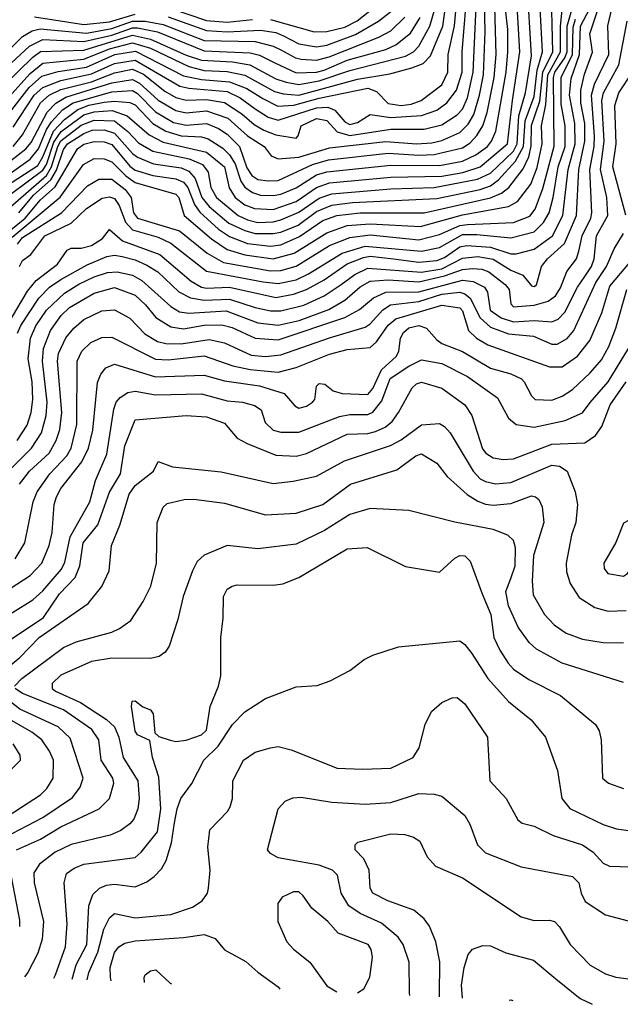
# Model space of a CAD drawing. Extents: x 501367 to 657802, y 482273 to 547541.
# Tile 59 of 256: x 544454 to 546802, y 485861 to 489711. Entities that reach past the tile are written whole.
import ezdxf

# ---------------------------------------------------------------- set-up
doc = ezdxf.new("R2010")
doc.units = 0

msp = doc.modelspace()

# ---------------------------------------------------------------- linework, layer by layer
at = {"layer": '0CON20XD'}
for points in [[(544428.3, 489215), (544465, 489261), (544535.7, 489385), (544569.8, 489415), (544615, 489437.2), (544735, 489468.2), (544825, 489502.5), (544895, 489516.8), (544937.9, 489497.9), (545021.2, 489431.2), (545065, 489406.4), (545105, 489396.1), (545185, 489399), (545255, 489387.3), (545322.5, 489342.5), (545371.1, 489301.1), (545408.7, 489278.7), (545455, 489260.1), (545535, 489247.5), (545543.4, 489256.6), (545554.7, 489295), (545615, 489324.4), (545655, 489316.1), (545695, 489271.8), (545745, 489257.7), (545905, 489282.2), (546035, 489282.8), (546105, 489300), (546165, 489338.1), (546185, 489361.1), (546204.9, 489405.1), (546227.5, 489505), (546243.4, 489875)], [(544355, 488981.2), (544545, 489121.8), (544558.8, 489145), (544588, 489232), (544616.7, 489273.3), (544705, 489338), (544745, 489350.5), (544815.7, 489355.7), (544874.6, 489334.6), (544960, 489260), (545015, 489231.3), (545185, 489192.4), (545255, 489135.2), (545272.5, 489052.5), (545296, 489015), (545335, 488987.3), (545372, 488972), (545445, 488969), (545535, 489000.1), (545615, 489054.1), (545665, 489072.3), (545904.7, 489095.3), (546105, 489099.2), (546186.4, 489113.6), (546255, 489134.9), (546361.5, 489225), (546381.1, 489395), (546410, 489585), (546393.8, 489855)], [(544375, 489368.8), (544495, 489500.3), (544545, 489540.3), (544705, 489556.3), (544805, 489596.9), (544895, 489620.5), (544965, 489599.4), (545115, 489527.1), (545175, 489512.3), (545265, 489508.6), (545335, 489493.5), (545450.3, 489430.3), (545485, 489420.4), (545545, 489415.5), (545775, 489477.6), (545900.8, 489499.2), (545987.9, 489522.1), (546031.3, 489538.7), (546060.9, 489569.1), (546108.8, 489685), (546130.6, 489845)], [(544376, 488944), (544558.5, 489101.5), (544578.4, 489135), (544602.9, 489215), (544615, 489236.8), (544695, 489298.4), (544745, 489318.3), (544824.8, 489314.8), (544877, 489273), (544919.2, 489229.2), (544975, 489196.8), (545116.1, 489166.1), (545169, 489145), (545191.5, 489115), (545201.6, 489055), (545223.5, 489015), (545308.1, 488945), (545345, 488927.9), (545385, 488918.2), (545445, 488920), (545475, 488927.5), (545545, 488958.4), (545625, 489012.3), (545675, 489029.3), (545905, 489049.2), (546074.9, 489054.9), (546243.4, 489086.6), (546295, 489110.8), (546351.9, 489165), (546385, 489196.8), (546398.5, 489225), (546405.8, 489334.2), (546431.6, 489425), (546455, 489569.2), (546438.4, 489855)], [(544405, 488877.2), (544475.3, 488935), (544535, 489006.7), (544593.1, 489056.9), (544679.7, 489205), (544705, 489223.8), (544745, 489234.9), (544785, 489232.4), (544815, 489222), (544885, 489138), (544905, 489122.1), (544975, 489101.3), (545065, 489088.5), (545095, 489075.7), (545111.8, 489055), (545138.2, 488988.2), (545158.1, 488958.1), (545231, 488891), (545275, 488863.1), (545345, 488835.8), (545434.9, 488825.1), (545475, 488830.6), (545547.8, 488862.2), (545638.8, 488925), (545693.5, 488945), (545785, 488954.9), (546035, 488955.4), (546295, 489013.7), (546337.8, 489032.2), (546365.9, 489054.1), (546422.9, 489127.1), (546445.1, 489174.9), (546454.1, 489215.9), (546455, 489297.3), (546487.4, 489392.6), (546499.4, 489505), (546538.9, 489585), (546531.5, 489855)], [(544405.7, 489334.3), (544490.7, 489445), (544540.8, 489489.2), (544605, 489508.5), (544714.9, 489525.1), (544826, 489575), (544907.5, 489587.5), (545095, 489491.6), (545165, 489476.6), (545275, 489467.5), (545341.6, 489441.6), (545405, 489401.9), (545463.1, 489373.1), (545525.9, 489375.9), (545625, 489404.1), (545815, 489443.4), (545849.5, 489429.5), (545895, 489383.3), (545945.1, 489374.9), (545985, 489380.9), (546023.8, 489395), (546105, 489455.3), (546127.7, 489505), (546129.1, 489575), (546153.5, 489686.5), (546168.9, 489845)], [(544429.2, 489290.8), (544511.3, 489415), (544544.5, 489445.5), (544615, 489473.1), (544735, 489499), (544825, 489539.1), (544905, 489552.9), (545080.9, 489450.9), (545115, 489442.2), (545265, 489429.7), (545315.6, 489405.6), (545375, 489361.5), (545425, 489329.1), (545465, 489317.9), (545615, 489366), (545658.6, 489368.6), (545686.5, 489356.5), (545725, 489311.6), (545745, 489301.4), (545775, 489308.4), (545825, 489340), (545905, 489328.7), (546025, 489336.2), (546085, 489356.8), (546124.7, 489385.3), (546161.7, 489435), (546183.6, 489505), (546184.6, 489585), (546206.4, 489855)], [(544450.6, 488955), (544508.2, 489025), (544576, 489084), (544597.9, 489122.1), (544625, 489203), (544641.4, 489225), (544705, 489265.3), (544738, 489278), (544785, 489279.9), (544825, 489267), (544895, 489187.6), (544915, 489172.5), (544977.1, 489147.1), (545085, 489130.7), (545115, 489118), (545139.6, 489089.6), (545166.4, 489015), (545195, 488980.6), (545271.3, 488915), (545335, 488885.8), (545375.1, 488875.1), (545445, 488874), (545475, 488880), (545542.3, 488907.7), (545615, 488960.7), (545675, 488985.5), (545755, 488995.5), (546085, 489011.2), (546255, 489047), (546295, 489061.1), (546325.8, 489084.2), (546393, 489157), (546424.5, 489215), (546430.7, 489315), (546465, 489409.7), (546477.1, 489512.9), (546498.6, 489585), (546484.4, 489855)], [(543905, 489221.7), (543975, 489222), (544055, 489272.6), (544135, 489312.4), (544335, 489398.8), (544505, 489564.3), (544535, 489586.7), (544705, 489590.8), (544895, 489650.5), (544965.8, 489635), (545105, 489572), (545165, 489552), (545285.6, 489545.6), (545353.8, 489533.8), (545455, 489479.6), (545495.9, 489465.9), (545545, 489457.3), (545625, 489471.4), (545745, 489512.3), (545961.9, 489568.1), (545993.3, 489585), (546015, 489606.6), (546058.3, 489685), (546084, 489775)], [(544345.2, 489025), (544525, 489141), (544545, 489174.2), (544586.6, 489275), (544629.2, 489320.8), (544681, 489359), (544724.1, 489375.9), (544785, 489388.5), (544825, 489392.6), (544885, 489386.7), (544905, 489377.3), (544974.8, 489304.8), (545025.2, 489275.2), (545085, 489256.8), (545165, 489252.2), (545191.2, 489245), (545248.4, 489208.4), (545275, 489182), (545296.4, 489146.4), (545319.2, 489079.2), (545335, 489055.6), (545364.5, 489034.5), (545395, 489025.1), (545445, 489022.9), (545475, 489028.1), (545535, 489052.9), (545615, 489104.1), (545655, 489116.2), (545905, 489142.3), (546095, 489140.7), (546185, 489157.4), (546238, 489182), (546283.7, 489215), (546299.3, 489235), (546315.1, 489274.9), (546355.8, 489505), (546363.2, 489585), (546362.3, 489672.3), (546351.1, 489775)], [(544388.3, 489135), (544478.7, 489205), (544499, 489231), (544561.2, 489348.8), (544595.5, 489384.5), (544635, 489408.3), (544815, 489463.7), (544895, 489476.8), (544922.6, 489462.6), (544995.4, 489395.4), (545065, 489355.1), (545105, 489346.6), (545185, 489354.6), (545268.5, 489325), (545345, 489256.8), (545410, 489215), (545437.7, 489177.7), (545465, 489166.1), (545545, 489172.4), (545665, 489209.1), (545885, 489234.4), (546005, 489224.6), (546065, 489229.7), (546105, 489238), (546175, 489269.5), (546207.8, 489302.2), (546229.6, 489340.4), (546252.1, 489415), (546267.2, 489495), (546274.5, 489665), (546271.7, 489775)], [(544412.9, 489107.1), (544495, 489164.6), (544527.4, 489205), (544559.2, 489280.8), (544578.4, 489311.6), (544622, 489358), (544663.7, 489385), (544815, 489428.8), (544895, 489433.6), (544915, 489422), (544985, 489350.5), (545055, 489308.5), (545105, 489297.7), (545185, 489304.9), (545231.2, 489285), (545265, 489262.8), (545313.2, 489215), (545341.9, 489131.9), (545361.8, 489101.8), (545385, 489086.1), (545425, 489080.1), (545465, 489081.7), (545598.6, 489145), (545662.1, 489162.1), (545895, 489188.6), (546015, 489180.5), (546075, 489184), (546185, 489209.9), (546215, 489228.5), (546241.9, 489258.1), (546265, 489295.3), (546281.7, 489348.3), (546308.6, 489485), (546316.9, 489575), (546311.2, 489761.2)], [(544425, 488860.5), (544612.8, 489017.2), (544703.5, 489145), (544745, 489167.6), (544785, 489167), (544815, 489154.8), (544869.5, 489099.5), (544905, 489073.7), (545065, 489028.7), (545076.6, 489015), (545097.3, 488945), (545203.6, 488853.6), (545265, 488812.2), (545335, 488790.6), (545445, 488776.1), (545527.3, 488797.3), (545655, 488876.9), (545735, 488905.4), (545825, 488912.3), (546021.5, 488901.5), (546185, 488947.5), (546365, 488979.7), (546399.9, 489000.1), (546453, 489067), (546477.1, 489132.9), (546496.8, 489225), (546494.4, 489295), (546511.5, 489378.5), (546519.6, 489495), (546568.9, 489585), (546567.9, 489685), (546579.6, 489785)], [(544444.5, 488065.5), (544483.1, 488125), (544498.8, 488175), (544505.1, 488224.9), (544502.7, 488295), (544487.3, 488385), (544496.4, 488465), (544517.1, 488512.9), (544558.4, 488575), (544628.9, 488641.1), (544685, 488677.1), (544745, 488705.2), (544797.4, 488722.6), (544835, 488725.2), (544895, 488711.6), (544931.3, 488691.3), (545045, 488588.5), (545078.9, 488568.9), (545115, 488562.8), (545261.9, 488571.9), (545385, 488525.1), (545465, 488516.3), (545547.1, 488535), (545663.1, 488576.9), (545725.5, 488614.5), (545785, 488666.1), (545825, 488688.5), (545895, 488693.4), (546015, 488685.3), (546115, 488708.7), (546185, 488733.9), (546225, 488737.5), (546261.4, 488735), (546288.7, 488725), (546352.6, 488675), (546367.3, 488655), (546375, 488600), (546385, 488587.3), (546465, 488593.9), (546520.2, 488609.8), (546548.7, 488631.3), (546568.3, 488661.7), (546593.7, 488726.3), (546631.1, 488775), (546640.7, 488805), (546653.8, 488865), (546687, 488935), (546690.9, 488955), (546682.7, 489125), (546700.2, 489215), (546701.6, 489255), (546689.1, 489415), (546702, 489458), (546757.2, 489575), (546753.6, 489686.4), (546774.8, 489775)], [(544445, 488832.3), (544465, 488858.5), (544617.3, 488955), (544719.6, 489060.4), (544763.3, 489086.7), (544815, 489086.8), (544866.1, 489046.1), (544889.8, 489015), (544899.3, 488955), (544914.3, 488934.3), (545078.4, 488885), (545187.3, 488797.3), (545251.4, 488761.4), (545435, 488728.9), (545475, 488729.3), (545535, 488746.8), (545665, 488827.6), (545745, 488858.7), (545825, 488869.6), (546015, 488849.7), (546095, 488870.8), (546174.6, 488905.4), (546205, 488910.4), (546385, 488917.9), (546448, 488942), (546470.1, 488969.9), (546499.2, 489050.8), (546544.3, 489215.7), (546541.3, 489485), (546546.8, 489505), (546585, 489561.2), (546594.1, 489585), (546594.6, 489685.4), (546622.8, 489785)], [(544445.1, 488485), (544458.6, 488515), (544528.7, 488621.3), (544570.6, 488665), (544615, 488694.6), (544717.4, 488752.6), (544795, 488784.2), (544825, 488789.3), (544855, 488784.2), (544905, 488772.2), (544951.4, 488751.4), (544994.2, 488724.2), (545076, 488646), (545122.4, 488622.4), (545175, 488613.9), (545275, 488617.4), (545374.9, 488584.9), (545435, 488572.4), (545475, 488572.4), (545565, 488594.3), (545645, 488630.5), (545710.9, 488675), (545765, 488714.2), (545815, 488739.1), (546025, 488724), (546105, 488736.9), (546185, 488778.1), (546245, 488784.2), (546305, 488773.6), (546375, 488730.8), (546421.1, 488711.1), (546455, 488670.4), (546465, 488667.3), (546475, 488674.5), (546493.6, 488745), (546517.3, 488775), (546584.3, 488835.7), (546631.5, 488945), (546640.4, 489125), (546663.8, 489235), (546663.8, 489305), (546647.9, 489385), (546647.8, 489435), (546662.7, 489497.3), (546693.3, 489583.3), (546683.8, 489655), (546720.2, 489765)], [(545605, 489663.1), (545655, 489664.6), (545725, 489681.2), (545773.3, 489706.7), (545878.9, 489791.1)], [(544405.4, 488515), (544485, 488648.8), (544518.8, 488691.2), (544602.1, 488755), (544640, 488810), (544655, 488817.1), (544695, 488817), (544735, 488828.3), (544778.2, 488855), (544805, 488890), (544856.5, 488846.5), (545002.2, 488792.2), (545125, 488688.4), (545165, 488665.2), (545185, 488660.4), (545275, 488664.2), (545455, 488624.9), (545525, 488636.9), (545575, 488655.1), (545645, 488693.5), (545734.6, 488755.4), (545798.7, 488781.3), (545825, 488786.5), (545915.4, 488775.4), (546015, 488762.7), (546085, 488769.1), (546115, 488780.1), (546175, 488822.7), (546201.8, 488828.2), (546295, 488821), (546375, 488795.5), (546395, 488795.2), (546465, 488813.5), (546537.2, 488865), (546577.6, 488945), (546598.6, 489125), (546625.3, 489225), (546624.7, 489305), (546604.1, 489415), (546610, 489480), (546643.1, 489575), (546646.5, 489685), (546683.7, 489755)], [(544511.7, 489721.7), (544705, 489691.7), (544805, 489702.1), (544905, 489732.4)], [(545035, 489758.9), (545185, 489707.6), (545265, 489700.9), (545365, 489711.8)], [(545035, 489722.3), (545185, 489668.3), (545265, 489662.8), (545395, 489669.3), (545455, 489660.1), (545485, 489646.9), (545545, 489616.4), (545615, 489604.3), (545655, 489611.4), (545767.6, 489652.4), (545856.8, 489705), (545905, 489742)], [(543915, 489294.4), (543985, 489306.3), (544335, 489462.6), (544492.9, 489607.1), (544545, 489633.4), (544705, 489624.8), (544815, 489649.8), (544895, 489678.6), (544915, 489679.4), (544992.6, 489662.6), (545175, 489588.3), (545355, 489581.6), (545392.2, 489572.2), (545451.7, 489541.7), (545535, 489503.4), (545615, 489505.6), (545645, 489513.2), (545735, 489552.5), (545885, 489593.7), (545925, 489611.8), (545981.7, 489658.3), (546020.4, 489719.6)], [(544395, 487930), (544500, 488035), (544540, 488095), (544557.2, 488162.8), (544562, 488215), (544543.7, 488375), (544547.6, 488425), (544574.2, 488495.8), (544616, 488554), (544648.3, 488585), (544745, 488641.7), (544825, 488663.3), (544905, 488633), (544946, 488596), (544986.3, 488546.3), (545045, 488509), (545095, 488501.5), (545175, 488516.4), (545245, 488516.8), (545285, 488506.7), (545375, 488465.5), (545465, 488459), (545725, 488546.7), (545782.1, 488577.9), (545837.2, 488622.8), (545885, 488644.9), (546015, 488647), (546185, 488692.6), (546227, 488687), (546271.1, 488665), (546282.6, 488645), (546294.2, 488575), (546337.1, 488545), (546385, 488529.6), (546465, 488534.6), (546535, 488529.1), (546559.9, 488540.1), (546585, 488566.9), (546635.3, 488664.7), (546663.8, 488706.2), (546689.7, 488745), (546700.1, 488775), (546709.4, 488865), (546753.1, 488945), (546749.4, 489015), (546724.9, 489124.9), (546739.1, 489235), (546729.9, 489395), (546736.9, 489425), (546796.5, 489533.5), (546829.8, 489705)], [(544395.2, 489575), (544465.6, 489644.4), (544503.1, 489666.9), (544534.7, 489675.3), (544715, 489658.3), (544815, 489675.9), (544895, 489705.2), (544945.2, 489705.2), (545015, 489691.9), (545175, 489628.9), (545375, 489624.9), (545445, 489607.1), (545475, 489593.3), (545531.9, 489561.9), (545555, 489555.7), (545615, 489552.5), (545664.1, 489565), (545857.7, 489642.3), (545905, 489667.2), (545959.5, 489720.5)], [(545405.7, 488685.7), (545465, 488679.1), (545535, 488693.8), (545583.4, 488716.6), (545715, 488798.3), (545805, 488825.5), (546025, 488805.6), (546095, 488819.7), (546185, 488870.1), (546240.9, 488870.9), (546375, 488857.6), (546465, 488881.4), (546502.7, 488917.3), (546524, 488955), (546540.5, 489015), (546559.3, 489135), (546586.6, 489215), (546587.1, 489295), (546570.8, 489380.8), (546570.8, 489485), (546615.7, 489575), (546618.3, 489681.7), (546627.3, 489712.7)], [(545435, 489711.4), (545605, 489663.1)], [(546823.6, 488946.4), (546773.5, 489135), (546786.3, 489225), (546780.7, 489375), (546796.4, 489425), (546850.2, 489505)], [(544453.2, 488745), (544465, 488769.6), (544497.9, 488792.1), (544552.4, 488865), (544655.4, 488914.6), (544715, 488972), (544776.9, 489013.1), (544805, 489018.3), (544825, 489011.9), (544843.5, 488983.5), (544868.3, 488918.3), (544895, 488888.6), (544995, 488859.7), (545045, 488836.6), (545185, 488727), (545405.7, 488685.7)], [(544453.5, 487895), (544492.6, 487945), (544570, 488015), (544596.6, 488065), (544611.3, 488108.7), (544619, 488175), (544602.4, 488375), (544606.5, 488405), (544635, 488466.7), (544666.3, 488505), (544705, 488537.7), (544775, 488572.7), (544825, 488576.2), (544885, 488543.9), (544942.8, 488482.8), (544992.5, 488452.5), (545025, 488444.8), (545085, 488443.8), (545195, 488460.5), (545255, 488447.7), (545358.8, 488398.8), (545415, 488393.5), (545475, 488400.2), (545665, 488467.2), (545805, 488508), (545825, 488520.9), (545873.4, 488576.6), (545904, 488596), (546015, 488608.4), (546105, 488637), (546175, 488645.7), (546195, 488639.1), (546215, 488621.3), (546254.4, 488544.4), (546295, 488508.8), (546365, 488481.6), (546462.9, 488472.9), (546535, 488442), (546555, 488442.4), (546595, 488463.8), (546620.7, 488495), (546707.3, 488682.7), (546748.8, 488745), (546777.8, 488815), (546814.8, 488875.2)], [(544436.9, 487603.1), (544474.8, 487665), (544506.6, 487825), (544523.1, 487865), (544571.7, 487935), (544638.4, 488005), (544654.8, 488035), (544677.5, 488127.5), (544678.3, 488375), (544697.5, 488415), (544731.9, 488448.1), (544775, 488467.7), (544815, 488469.2), (544985, 488383.8), (545035, 488381.2), (545175, 488396.6), (545287.1, 488357.1), (545355, 488343.3), (545465, 488331.8), (545535, 488350.8), (545665, 488403), (545735, 488420.8), (545825, 488428.8), (545849.2, 488450.8), (545895, 488515.7), (545925, 488541), (546105, 488593.9), (546175, 488584.2), (546185, 488572.5), (546208.2, 488495), (546240.7, 488465), (546285, 488439.6), (546525, 488353.1), (546575, 488353.5), (546634.9, 488395.1), (546683.8, 488456.2), (546729.8, 488565), (546761.2, 488668.8), (546858.5, 488785)], [(544359.6, 487450.4), (544495, 487537.5), (544540.5, 487585), (544568.9, 487655), (544580.6, 487705), (544588.8, 487815), (544598, 487845), (544615, 487877.3), (544697.6, 487982.4), (544722.7, 488035), (544740.3, 488105), (544758.5, 488291.5), (544770.9, 488325), (544790.6, 488349.4), (544825, 488363.3), (544985, 488313.8), (545175, 488321.1), (545255, 488297.9), (545391.2, 488278.8), (545488.8, 488248.8), (545530.4, 488200.4), (545545, 488191.6), (545575, 488199.3), (545599.5, 488215), (545607.8, 488225), (545615, 488277.5), (545625, 488287.5), (545646.7, 488285), (545680, 488260), (545715, 488248.7), (545815, 488245.2), (545835, 488268.4), (545868.3, 488341.7), (545927.6, 488395), (545936.5, 488415), (545943.2, 488465), (545955, 488487.6), (545975, 488506), (546015, 488514.6), (546044.1, 488504.1), (546085, 488458.4), (546104.6, 488445), (546185, 488412.8), (546295, 488347.8), (546375, 488325.6), (546415.8, 488305.8), (546426.8, 488295), (546455, 488239.2), (546470, 488225), (546535, 488223.3), (546575, 488238.7), (546615, 488264.6), (546685, 488330), (546729.4, 488380.6), (546757.1, 488432.9), (546785.1, 488504.9), (546827.7, 488655)], [(544266.1, 487293.9), (544505, 487441.9), (544545, 487477.7), (544618.1, 487561.9), (544630.6, 487589.4), (544651.5, 487688.5), (544728.1, 487825), (544751.1, 487908.9), (544795, 488011.1), (544822.8, 488187.2), (544831.8, 488215), (544847, 488233), (544877.4, 488252.6), (544905, 488258.7), (544985, 488243.8), (545165, 488247), (545265, 488220.4), (545325.4, 488214.6), (545372.6, 488202.6), (545398.6, 488185), (545414.3, 488135), (545445.7, 488105), (545475, 488097.2), (545545, 488097.6), (545705, 488159.1), (545745, 488166.5), (545815, 488167), (545834.4, 488175.6), (545869.7, 488220.3), (545902.3, 488307.7), (545975, 488355.8), (546025, 488380.5), (546105, 488365.6), (546204.7, 488315), (546321.8, 488231.8), (546365, 488151.9), (546395, 488128.2), (546465, 488116.7), (546587.1, 488142.9), (546655, 488173.3), (546685, 488213.4), (546755.5, 488295), (546833.8, 488425)], [(544271, 487189), (544546.7, 487373.3), (544610.2, 487465), (544671, 487529), (544689.2, 487575), (544702.6, 487665), (544759.8, 487735), (544805, 487863.1), (544848.9, 487935), (544865.6, 488044.4), (544905, 488146.5), (545105, 488162.5), (545185, 488157.7), (545255, 488132.5), (545304.7, 488074.7), (545343.7, 488053.7), (545455, 488007.9), (545535, 488003.4), (545575.5, 488014.5), (545735, 488090.5), (545815, 488092.4), (545845, 488100), (545883, 488117), (545910, 488140), (545935.8, 488175), (545988.8, 488271.2), (546005, 488287.1), (546025, 488293.8), (546105, 488269.3), (546194.6, 488205), (546222.5, 488162.5), (546263.1, 488033.1), (546276.2, 488015), (546305, 487997.5), (546345, 487991.4), (546385, 487993.3), (546535, 488050.2), (546664, 488056), (546705.6, 488085), (546730.6, 488119.4), (546762.3, 488205), (546825, 488294.1)], [(544388.6, 487161.4), (544455, 487216.7), (544530.5, 487295), (544722.5, 487427.5), (544775.3, 487494.7), (544803.5, 487555), (544812.9, 487655), (544846.1, 487733.9), (544882.4, 487855), (544905, 487888.9), (544977.5, 487945), (544995, 487982.5), (545052, 487962), (545242.4, 487942.4), (545445, 487896.5), (545523.4, 487906.6), (545615, 487925.9), (545724, 487986), (545903.8, 488046.2), (545945, 488068), (546025, 488126.7), (546095, 488132), (546115, 488119.6), (546136.7, 488095), (546227.3, 487945), (546255, 487915.8), (546275, 487904.4), (546315, 487896.3), (546375, 487900.6), (546535, 487968.1), (546565, 487964.8), (546594.7, 487945), (546625.3, 487865), (546635.4, 487815), (546627.9, 487745), (546612.1, 487695), (546591.1, 487585), (546592.2, 487552.2), (546606.5, 487506.5), (546640.9, 487450.9), (546702.4, 487412.4), (546755, 487397.5), (546825, 487400.3)], [(544433.9, 487105), (544462.2, 487135), (544625, 487255.9), (544675, 487277.4), (544814.7, 487315.3), (544845, 487330), (544888.8, 487361.2), (544937.5, 487435), (544967.3, 487495), (544989.5, 487585), (544991.5, 487745), (545015.5, 487804.5), (545030.8, 487819.2), (545097.5, 487835), (545135, 487836.2), (545255, 487820.4), (545415, 487774.7), (545535, 487780.7), (545639.5, 487815), (545747.1, 487895), (545929.1, 487950.9), (546002.5, 488005), (546025, 488012.5), (546085, 487977.1), (546125.4, 487925), (546204.1, 487854.1), (546245, 487827.9), (546275, 487816.7), (546305, 487812), (546375, 487818.4), (546455, 487848.2), (546471.4, 487845), (546483.9, 487833.9), (546496.2, 487806.2), (546502.9, 487745), (546462.6, 487615), (546457.4, 487515), (546462.3, 487462.3), (546505.4, 487385), (546544.3, 487344.3), (546591.3, 487311.3), (546655, 487288.7), (546735, 487274.7), (546815, 487273.9)], [(546815, 487119.2), (546575, 487194.1), (546475, 487249.2), (546445.6, 487275.6), (546403.3, 487335), (546365, 487418.9), (546354.8, 487475), (546374.5, 487525.5), (546390.9, 487575), (546392.4, 487645), (546384.8, 487674.8), (546363.1, 487695), (546305, 487716.6), (546155, 487745.4), (545975, 487791.5), (545825, 487799.3), (545744.8, 487775.2), (545646.5, 487713.5), (545535, 487660.3), (545385, 487642), (545265, 487654.1), (545175, 487617.3), (545147.8, 487592.2), (545129.2, 487555), (545092.7, 487455), (545072.9, 487365), (545039.1, 487260.9), (545022.6, 487237.4), (544999.1, 487220.9), (544965, 487213.1), (544815, 487214.2), (544735, 487200.4), (544615, 487147.2), (544580.8, 487115), (544581.2, 487095), (544593.8, 487085), (544691.3, 487041.3), (544793.9, 486973.9), (544825, 486945.8), (544842.3, 486905), (544858.7, 486825), (544915.6, 486735), (544921.3, 486665), (544915.6, 486624.4), (544900, 486585), (544884.2, 486565.8), (544849.3, 486540.7), (544807.9, 486522.1), (544654.8, 486485.2), (544593.3, 486455), (544532, 486408), (544509.8, 486375), (544510.9, 486335), (544547, 486185), (544541.7, 486115), (544525, 486060.6), (544485.8, 485985), (544473.3, 485968.3)], [(546815, 487534.4), (546830.6, 487545), (546853.1, 487575), (546894.2, 487665), (546893.8, 487725), (546876.7, 487745), (546855, 487751.4), (546835, 487752.5), (546815, 487742), (546784.3, 487665.7), (546738.1, 487585), (546738.6, 487565), (546753.3, 487545), (546815, 487534.4)], [(544587.1, 485962.8), (544594.4, 485975.6), (544633, 486085), (544640, 486175), (544627.8, 486335), (544637.6, 486372.4), (544666.6, 486393.4), (544705, 486408), (544905, 486434.8), (544928.8, 486455), (544993.3, 486535), (545006.2, 486625), (544998.3, 486748.3), (544973.8, 486825), (544962.5, 486892.5), (544915, 486914), (544905, 486928.8), (544891.9, 487025), (544894, 487046), (544905, 487047.5), (544935, 487023.3), (544965, 487012.5), (544976.1, 486996.1), (544982.5, 486922.5), (544998.3, 486908.3), (545043, 486893), (545065, 486888.6), (545105, 486893.6), (545165, 486914.7), (545185, 486932.9), (545198.4, 487025), (545231.9, 487105), (545240, 487145), (545240, 487295), (545249.3, 487370.7), (545251.1, 487455), (545265, 487484), (545284.5, 487495.5), (545305, 487500.6), (545445, 487499.6), (545483.3, 487505), (545545, 487529.4), (545735, 487641.9), (545813.2, 487646.8), (545962.6, 487572.6), (546095, 487550), (546156, 487605), (546175, 487615.6), (546195, 487614.2), (546215, 487593.3), (546262.7, 487465), (546295.8, 487385), (546308.2, 487295), (546331.2, 487245), (546363.3, 487195), (546385, 487171.1), (546445, 487130), (546568.5, 487068.5), (546705.2, 486955.2), (546719.3, 486929.3), (546727.1, 486895), (546733.1, 486745), (546756.2, 486725), (546815, 486704.4)], [(544659.8, 485959.3), (544675.4, 486015), (544716.9, 486095), (544724.8, 486245), (544740.4, 486289.6), (544765.6, 486314.4), (544793.2, 486326.8), (544825, 486331), (544905, 486320.3), (544950.9, 486339.1), (544980.1, 486359.9), (545009.1, 486390.9), (545027.1, 486422.9), (545047.5, 486492.5), (545059.6, 486570.4), (545069.8, 486625), (545084.8, 486665), (545126.6, 486723.4), (545173.5, 486815), (545229.6, 486870.4), (545285.7, 486954.3), (545335, 487004.5), (545415, 487056.9), (545535, 487102), (545617, 487107), (545667.5, 487125), (545744.4, 487165.6), (545801.4, 487208.6), (545834.5, 487225.5), (545935, 487257.8), (546175, 487281.2), (546195, 487267.1), (546222.4, 487232.4), (546284.4, 487134.4), (546365.5, 487045), (546453.5, 486973.5), (546509.4, 486905), (546556.9, 486775), (546573.8, 486665), (546605, 486626.4), (546735, 486563.3), (546787.1, 486547.1), (546835, 486540)], [(544395, 486513.3), (544545, 486591.2), (544660.5, 486669.5), (544691, 486709), (544702.4, 486745), (544651.2, 486901.2), (544604, 486945), (544455, 487014.2), (544382, 487072)], [(544441.1, 486465), (544535, 486506.4), (544615, 486554.8), (544765.2, 486624.8), (544805.4, 486665), (544822.5, 486725), (544818.9, 486745), (544772.5, 486815), (544763.8, 486895), (544736.8, 486935), (544625, 487012.1), (544465, 487075.5), (544436.2, 487095)], [(544717.9, 485956.5), (544724.1, 485985), (544760.1, 486065), (544783.1, 486155), (544805, 486199.1), (544825, 486215.4), (544905, 486198.2), (545045, 486211.3), (545129.6, 486240.4), (545168.1, 486265), (545188.1, 486295), (545192.9, 486315), (545198.5, 486385), (545190, 486475), (545197.4, 486542.6), (545267.1, 486615), (545277.2, 486632.8), (545285.6, 486665), (545286.9, 486735), (545328.9, 486815), (545375, 486846.4), (545435, 486863.5), (545465, 486868.5), (545515.4, 486855.4), (545695, 486783.3), (545795, 486779.4), (545905, 486784.4), (545992.5, 486825), (546016.2, 486863.8), (546040, 486955), (546064.2, 487005), (546105, 487041.2), (546145, 487058.8), (546165, 487060), (546195, 487035.8), (546282.9, 486905), (546291.9, 486735), (546356, 486665), (546401.3, 486581.3), (546418.9, 486568.9), (546465, 486556.5), (546540.2, 486520.2), (546655, 486484.2), (546695.8, 486455.8), (546735, 486412.3), (546760.2, 486400.2), (546885, 486396.2)], [(544259.1, 486500.9), (544535, 486679.2), (544560.6, 486705), (544585.3, 486745), (544585.9, 486815), (544570.8, 486850.8), (544540.9, 486895), (544502, 486925), (544415, 486974.8)], [(544385.2, 486745), (544457.3, 486815), (544456.6, 486835), (544429.1, 486879.1)], [(545980, 485895.2), (545978.5, 485905), (545976.8, 486025), (545954, 486095), (545933.4, 486123.4), (545868.5, 486178.5), (545785.8, 486215.8), (545741.3, 486245), (545711.5, 486295), (545697.1, 486365), (545676.5, 486385), (545625, 486404.3), (545465, 486433.9), (545435, 486450), (545423.1, 486465), (545464.7, 486625.3), (545492.5, 486655), (545521.5, 486668.5), (545555, 486671.1), (545675, 486651.6), (545805, 486643.1), (545905, 486650.3), (546015, 486684.7), (546075, 486682.9), (546105, 486674.5), (546195, 486598.5), (546214.7, 486565), (546244.4, 486484.4), (546275, 486453.2), (546415, 486397.7), (546615, 486360.8), (546640.8, 486335), (546649.4, 486295), (546665, 486262.5), (546745, 486210.5), (546877.5, 486175)], [(546095.8, 485889.5), (546095.2, 485895), (546096.9, 486026.9), (546081.2, 486105), (546056.5, 486166.5), (546035.3, 486195.3), (545995, 486228.2), (545894, 486265), (545834.3, 486295), (545824.7, 486314.7), (545820.9, 486385), (545799.1, 486429.1), (545766, 486465), (545766.1, 486483.9), (545775.9, 486494.1), (545905, 486526.7), (545960, 486525), (545994.3, 486514.3), (546018, 486498), (546047.3, 486437.3), (546080.4, 486400.4), (546185, 486355.5), (546415, 486202.5), (546465, 486188.8), (546525, 486189.5), (546545, 486184.4), (546565, 486164), (546606.5, 486095), (546684.2, 486014.2), (546745, 485979.6), (546785, 485966.7), (546835, 485960)], [(544454.1, 486165), (544455, 486190), (544421.6, 486358.4)], [(545774.8, 485905.1), (545799.5, 485920.5), (545823.6, 485966.4), (545833.1, 486045), (545827.7, 486075), (545816.7, 486095), (545699.2, 486139.2), (545658.8, 486185), (545596.2, 486236.2), (545562.7, 486285), (545545, 486300.4), (545525, 486300.4), (545480.4, 486279.6), (545463.1, 486255), (545463.1, 486185), (545498.6, 486105), (545525, 486075.6), (545588.6, 486025), (545655, 485932.9), (545693.5, 485909.1)], [(544811.4, 485951.9), (544808.8, 485965), (544807.5, 486005), (544825, 486063.1), (544841.9, 486085), (544865, 486099.1), (544905, 486108.3), (545095, 486122.2), (545175, 486133.8), (545217.8, 486117.8), (545255, 486073.8), (545338.5, 486028.5), (545385.8, 485985.8), (545465, 485928.5), (545471.6, 485919.9)], [(546185.7, 485885.2), (546181.4, 485935), (546192, 486005), (546207.8, 486055), (546225, 486075.6), (546265, 486090), (546295, 486089.5), (546355, 486062.3), (546462.9, 486032.9), (546549.8, 485959.8), (546645, 485883.3), (546691.8, 485860.6)], [(544942.2, 485945.6), (544940.8, 485965), (544945, 485976), (544965, 485991.9), (544986, 485995), (545042.8, 485942.8), (545047.5, 485940.5)], [(546367.8, 485876.3), (546375, 485878), (546382.6, 485875.6)]]:
    msp.add_lwpolyline(points, dxfattribs=at)

doc.saveas('drawing.dxf')
